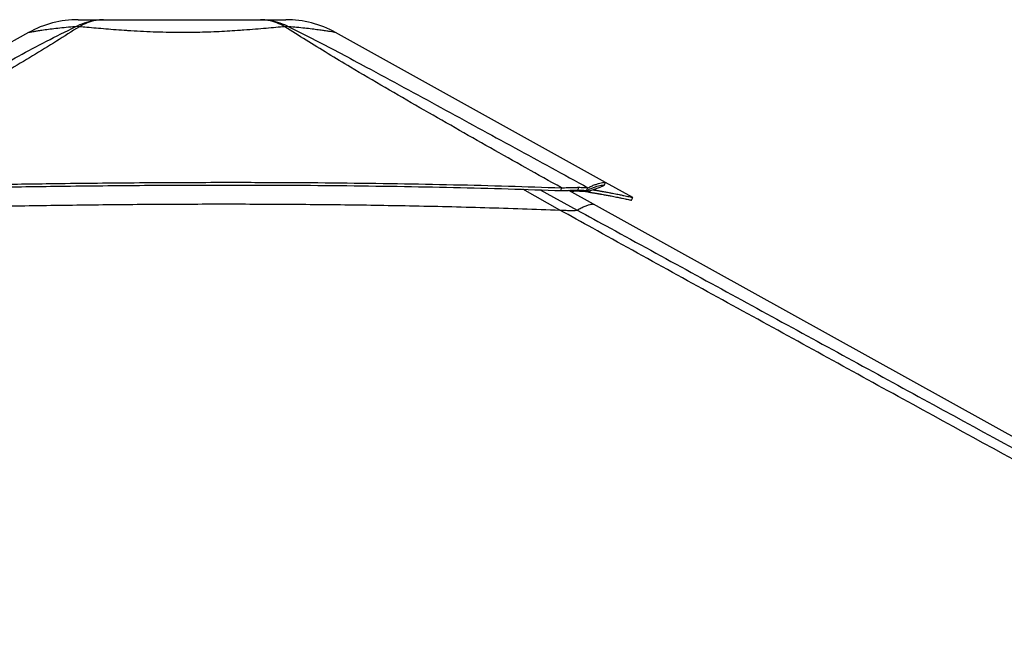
# Model space of a CAD drawing. Header units: millimetres. Extents: x 20 to 20084, y 40 to 15282.
# Tile 78 of 93: x 15430 to 16702, y 6621 to 7410. Entities that reach past the tile are written whole.
import ezdxf

# ---------------------------------------------------------------- set-up
doc = ezdxf.new("R2010")
doc.units = ezdxf.units.MM
doc.header["$LTSCALE"] = 2

msp = doc.modelspace()

# ---------------------------------------------------------------- linework, layer by layer
at = {"color": 7, "linetype": 'Continuous', "lineweight": 25}
for p, q in [((15441.99, 7393.43), (15058.52, 7180.25)), ((16186.79, 7199.84), (15838.2, 7393.46)), ((16222.03, 7180.26), (16186.8, 7199.83)), ((16129.68, 7189.24), (16129.92, 7192.84)), ((16171.15, 7171.92), (16139.38, 7189.56)), ((16151.05, 7189.75), (16152.07, 7193.48)), ((16151.05, 7189.75), (16151.16, 7189.75)), ((16151.16, 7189.75), (16152.18, 7193.48)), ((16152.07, 7193.48), (16152.18, 7193.48)), ((16162.32, 7189.24), (16164.05, 7192.84)), ((16166.15, 7187.15), (16167.13, 7189.19)), ((17964.1, 6176.02), (16171.15, 7171.92)), ((16143.91, 7163.64), (16143.98, 7163.64))]:
    msp.add_line(p, q, dxfattribs=at)
at = {"color": 8, "linetype": 'Continuous', "lineweight": 25}
for p, q in [((16127.96, 7164.05), (16079.83, 7190.89)), ((16102.58, 7190.14), (16150.22, 7164.05)), ((16164.05, 7188.29), (16162.38, 7189.21))]:
    msp.add_line(p, q, dxfattribs=at)
at = {"color": 7, "linetype": 'Continuous', "lineweight": 25, "flags": 128}
for points in [[(16184.94, 7196.02), (16185.91, 7197.78), (16186.88, 7199.53)], [(16220.13, 7176.74), (16221.1, 7178.49), (16222.07, 7180.24)]]:
    msp.add_lwpolyline(points, dxfattribs=at)
at = {"color": 7, "linetype": 'Continuous', "lineweight": 25}
for centre, radius, start, end in [((15506.13, 7278.06), 132, 90.00001, 119.07196), ((15506.13, 7278.06), 132, 90.00001, 119.07257), ((15504.88, 7351.68), 49.37, 86.97156, 93.02844), ((15775.34, 7351.72), 49.34, 86.98562, 93.03931), ((15774.11, 7278.06), 132, 60.9501, 89.99999), ((15774.11, 7278.06), 132, 60.95085, 89.99999)]:
    msp.add_arc(centre, radius, start, end, dxfattribs=at)
for points, knots in [([(15112.67, 7190.74), (15148.7, 7210.47), (15207.44, 7242.62), (15289.42, 7287.46), (15347.01, 7318.87), (15393.59, 7344.12), (15429.01, 7363.11), (15464.88, 7382.19), (15489.81, 7394.72), (15502.27, 7400.98)], [0, 0, 0, 0, 0.2839175, 0.4627989, 0.6416931, 0.7312098, 0.8207246, 0.9103698, 1, 1, 1, 1]), ([(15507.49, 7400.98), (15497.7, 7394.74), (15478.11, 7382.26), (15447.07, 7363.24), (15415.47, 7344.28), (15372.58, 7319.01), (15318.17, 7287.55), (15240.04, 7243.03), (15183.4, 7211.23), (15148.94, 7191.89)], [0, 0, 0, 0, 0.0897639, 0.1795426, 0.2695103, 0.35948, 0.5397535, 0.7200459, 1, 1, 1, 1]), ([(15502.27, 7400.98), (15506.15, 7402.77), (15513.92, 7406.37), (15526.22, 7409.44), (15534.61, 7409.86), (15538.83, 7410.06)], [0, 0, 0, 0, 0.33046395, 0.66371069, 1, 1, 1, 1]), ([(15506.13, 7410.06), (15506.3, 7410.06), (15506.64, 7410.06), (15509.38, 7410.06), (15513.79, 7410.06), (15520.18, 7410.06), (15528.3, 7410.06), (15535.32, 7410.06), (15538.83, 7410.06)], [0, 0, 0, 0, 0.1672356, 0.3348907, 0.5020718, 0.6679271, 0.8343071, 1, 1, 1, 1]), ([(15538.83, 7410.06), (15535.26, 7409.86), (15528.16, 7409.44), (15517.6, 7406.37), (15510.85, 7402.77), (15507.49, 7400.98)], [0, 0, 0, 0, 0.3362893, 0.669536, 1, 1, 1, 1]), ([(15772.73, 7400.99), (15768.94, 7400.64), (15761.35, 7399.93), (15748.6, 7398.77), (15734.81, 7397.59), (15722.25, 7396.61), (15710.02, 7395.77), (15698.28, 7395.05), (15684.46, 7394.37), (15670.15, 7393.84), (15655.3, 7393.51), (15639.72, 7393.39), (15623.53, 7393.52), (15606.89, 7393.93), (15590.3, 7394.6), (15577.6, 7395.3), (15565.8, 7396.06), (15554.86, 7396.84), (15541.61, 7397.9), (15528.97, 7399.01), (15517.5, 7400.05), (15510.67, 7400.69), (15507.49, 7400.98)], [0, 0, 0, 0, 0.0549575, 0.110318, 0.1670243, 0.224231, 0.2551609, 0.3027292, 0.3506222, 0.3995513, 0.4488435, 0.5000386, 0.5550115, 0.6105017, 0.6676482, 0.7253698, 0.7448852, 0.7960994, 0.8476997, 0.90047, 0.9536225, 1, 1, 1, 1]), ([(15538.83, 7410.06), (15543.69, 7410.06), (15553.43, 7410.06), (15569.54, 7410.06), (15586.44, 7410.06), (15604, 7410.06), (15621.97, 7410.06), (15640.11, 7410.06), (15658.25, 7410.06), (15676.21, 7410.06), (15693.78, 7410.06), (15710.68, 7410.06), (15726.8, 7410.06), (15736.54, 7410.06), (15741.4, 7410.06)], [0, 0, 0, 0, 0.0828376, 0.1660188, 0.2489376, 0.3325193, 0.4163379, 0.4999634, 0.5835923, 0.6674145, 0.7509995, 0.8339392, 0.9171415, 1, 1, 1, 1]), ([(15772.73, 7400.99), (15769.37, 7402.78), (15762.62, 7406.37), (15752.07, 7409.44), (15744.97, 7409.86), (15741.4, 7410.06)], [0, 0, 0, 0, 0.3304655, 0.6637123, 1, 1, 1, 1]), ([(15741.4, 7410.06), (15745.61, 7409.86), (15754, 7409.44), (15766.3, 7406.37), (15774.07, 7402.78), (15777.94, 7400.99)], [0, 0, 0, 0, 0.3362932, 0.6695402, 1, 1, 1, 1]), ([(15741.4, 7410.06), (15744.91, 7410.06), (15751.93, 7410.06), (15760.06, 7410.06), (15766.43, 7410.06), (15770.91, 7410.06), (15773.39, 7410.06), (15774.4, 7410.06), (15774.11, 7410.06), (15774.11, 7410.06)], [0, 0, 0, 0, 0.16563145, 0.3319494, 0.49774278, 0.66489006, 0.83251165, 0.99974651, 1, 1, 1, 1]), ([(16129.92, 7192.84), (16099.29, 7210.02), (16038.02, 7244.39), (15962.1, 7287.6), (15902.04, 7322.37), (15862.51, 7345.65), (15828.49, 7366.12), (15799.89, 7383.69), (15781.78, 7395.22), (15772.73, 7400.99)], [0, 0, 0, 0, 0.2498244, 0.4996596, 0.6246518, 0.7496414, 0.8331026, 0.9165658, 1, 1, 1, 1]), ([(15777.94, 7400.99), (15789.4, 7395.25), (15812.34, 7383.77), (15845.43, 7366.28), (15883.49, 7345.85), (15926.48, 7322.6), (15990.36, 7287.8), (16069.59, 7244.51), (16132.56, 7210.07), (16164.05, 7192.84)], [0, 0, 0, 0, 0.0830759, 0.1661805, 0.249283, 0.3742529, 0.4992254, 0.7496044, 1, 1, 1, 1]), ([(15148.94, 7191.89), (15159.65, 7192.15), (15180.35, 7192.67), (15210.54, 7193.39), (15239.15, 7194.05), (15266.6, 7194.66), (15293.18, 7195.23), (15319.02, 7195.76), (15351.01, 7196.39), (15388.9, 7197.08), (15432.54, 7197.79), (15479.69, 7198.46), (15530.39, 7199.06), (15584.66, 7199.54), (15637.83, 7199.84), (15698.8, 7200), (15767.36, 7199.88), (15843.3, 7199.34), (15917.55, 7198.38), (15990.08, 7196.99), (16060.67, 7195.21), (16107.08, 7193.62), (16129.92, 7192.84)], [0, 0, 0, 0, 0.032848, 0.0634837, 0.0925205, 0.1204906, 0.147532, 0.1738828, 0.199574, 0.2453768, 0.2897483, 0.3329773, 0.3894376, 0.4446269, 0.4987034, 0.5518212, 0.6308141, 0.7081334, 0.7838893, 0.8578773, 0.9300475, 1, 1, 1, 1]), ([(15149.18, 7188.29), (15159.89, 7188.56), (15180.59, 7189.08), (15210.77, 7189.81), (15239.37, 7190.48), (15266.8, 7191.1), (15293.37, 7191.68), (15319.2, 7192.22), (15351.17, 7192.85), (15389.04, 7193.55), (15432.66, 7194.27), (15479.79, 7194.95), (15530.46, 7195.56), (15584.69, 7196.04), (15637.84, 7196.35), (15698.76, 7196.5), (15767.29, 7196.38), (15843.18, 7195.82), (15917.39, 7194.85), (15989.89, 7193.44), (16060.45, 7191.64), (16106.84, 7190.03), (16129.68, 7189.24)], [0, 0, 0, 0, 0.0328526, 0.063492, 0.0925316, 0.120504, 0.147547, 0.1738989, 0.1995908, 0.2453938, 0.2897643, 0.3329916, 0.3894482, 0.4446329, 0.4987044, 0.5518171, 0.630803, 0.7081171, 0.7838708, 0.8578605, 0.9300367, 1, 1, 1, 1]), ([(16162.32, 7189.24), (16163.83, 7190.03), (16166.9, 7191.64), (16171.51, 7193.44), (16175.82, 7194.85), (16179.58, 7195.83), (16182.51, 7196.38), (16184.26, 7196.52), (16184.67, 7196.38), (16184.84, 7196.33)], [0, 0, 0, 0, 0.14016427, 0.28476409, 0.43299899, 0.58476998, 0.73966935, 0.8979199, 1, 1, 1, 1]), ([(16164.05, 7192.84), (16165.57, 7193.63), (16168.68, 7195.22), (16173.33, 7197), (16177.68, 7198.39), (16181.48, 7199.34), (16184.44, 7199.88), (16186.2, 7200.01), (16186.62, 7199.88), (16186.78, 7199.83)], [0, 0, 0, 0, 0.1401425, 0.2847301, 0.4329613, 0.5847364, 0.7396458, 0.8979102, 1, 1, 1, 1]), ([(16184.93, 7196.01), (16184.78, 7195.85), (16184.49, 7195.54), (16183.21, 7194.84), (16181.43, 7194.05), (16179.26, 7193.19), (16176.85, 7192.3), (16174.32, 7191.44), (16171.86, 7190.64), (16169.58, 7189.92), (16167, 7189.14), (16165.06, 7188.58), (16164.05, 7188.29)], [0, 0, 0, 0, 0.1270532, 0.2571344, 0.3912554, 0.492867, 0.5980549, 0.7079415, 0.7754979, 0.8458499, 0.9200304, 1, 1, 1, 1]), ([(16129.68, 7189.24), (16130.99, 7189.29), (16133.57, 7189.39), (16137.27, 7189.51), (16141.53, 7189.63), (16146.32, 7189.72), (16149.46, 7189.74), (16151.05, 7189.75)], [0, 0, 0, 0, 0.1661031, 0.3261527, 0.480895, 0.7375236, 1, 1, 1, 1]), ([(16129.92, 7192.84), (16131.28, 7192.9), (16133.94, 7193.03), (16137.77, 7193.18), (16142.17, 7193.32), (16147.13, 7193.45), (16150.41, 7193.47), (16152.07, 7193.48)], [0, 0, 0, 0, 0.16525908, 0.3248597, 0.47949643, 0.73657186, 1, 1, 1, 1]), ([(16164.05, 7188.29), (16162.95, 7188.45), (16161.24, 7188.69), (16157.32, 7188.75), (16153.66, 7188.68), (16149.29, 7188.47), (16145.43, 7188.22), (16142.94, 7188.01), (16142.28, 7187.95)], [0, 0, 0, 0, 0.3001216, 0.4606933, 0.6171201, 0.7787501, 0.9413275, 1, 1, 1, 1]), ([(16151.16, 7189.75), (16152.12, 7189.74), (16154.04, 7189.74), (16156.46, 7189.69), (16158.76, 7189.6), (16160.84, 7189.46), (16161.82, 7189.32), (16162.32, 7189.24)], [0, 0, 0, 0, 0.1737567, 0.3455592, 0.5171145, 0.752118, 1, 1, 1, 1]), ([(16152.18, 7193.48), (16153.19, 7193.47), (16155.2, 7193.46), (16157.75, 7193.4), (16160.19, 7193.29), (16162.42, 7193.11), (16163.49, 7192.93), (16164.05, 7192.84)], [0, 0, 0, 0, 0.1744124, 0.3467131, 0.5184953, 0.7532276, 1, 1, 1, 1]), ([(16153.09, 7188.63), (16154.45, 7188.58), (16157.34, 7188.47), (16160.88, 7188.14), (16163.96, 7187.7), (16165.41, 7187.34), (16166.15, 7187.15)], [0, 0, 0, 0, 0.2313549, 0.49402, 0.7426965, 1, 1, 1, 1]), ([(16166.15, 7187.15), (16166.6, 7187.08), (16167.59, 7186.92), (16169.18, 7186.66), (16171, 7186.36), (16172.91, 7186.05), (16174.71, 7185.74), (16176.3, 7185.47), (16177.63, 7185.24), (16178.77, 7185.04), (16179.75, 7184.87), (16181.39, 7184.59), (16183.57, 7184.2), (16186.35, 7183.69), (16188.98, 7183.21), (16191.53, 7182.73), (16194.45, 7182.18), (16197.63, 7181.56), (16200.95, 7180.9), (16204.62, 7180.16), (16208.42, 7179.37), (16212.07, 7178.59), (16215.28, 7177.88), (16217.89, 7177.29), (16219.53, 7176.91), (16220.23, 7176.73), (16220.09, 7176.75), (16220.08, 7176.75)], [0, 0, 0, 0, 0.01323898, 0.02906353, 0.04749852, 0.06834713, 0.08764171, 0.10388688, 0.11907886, 0.13051067, 0.14114772, 0.15143298, 0.1852612, 0.2157604, 0.24974533, 0.28192468, 0.31300497, 0.36570072, 0.41543248, 0.46347093, 0.54538249, 0.62401127, 0.70013679, 0.79926583, 0.89612969, 0.99147793, 1, 1, 1, 1]), ([(16170.72, 7190.29), (16170.76, 7190.28), (16171.42, 7190.17), (16172.75, 7189.95), (16174.66, 7189.63), (16176.47, 7189.32), (16178.07, 7189.05), (16179.41, 7188.82), (16180.55, 7188.62), (16181.53, 7188.45), (16183.18, 7188.16), (16185.37, 7187.76), (16188.16, 7187.26), (16190.8, 7186.77), (16193.36, 7186.28), (16196.29, 7185.72), (16199.48, 7185.1), (16202.82, 7184.43), (16206.51, 7183.68), (16210.32, 7182.89), (16213.98, 7182.1), (16217.2, 7181.39), (16219.82, 7180.79), (16221.47, 7180.4), (16222.17, 7180.23), (16222.04, 7180.25), (16222.02, 7180.25)], [0, 0, 0, 0, 0.001093, 0.0200594, 0.0415091, 0.0613599, 0.0780734, 0.0937034, 0.1054648, 0.1164085, 0.1269903, 0.1617938, 0.1931723, 0.228137, 0.261244, 0.2932201, 0.3474346, 0.3985996, 0.4480222, 0.5322936, 0.6131871, 0.6915047, 0.7934879, 0.89314, 0.9912326, 1, 1, 1, 1]), ([(15150.9, 7163.1), (15177.21, 7163.82), (15229.84, 7165.25), (15312.25, 7167.25), (15398.1, 7169.06), (15487.38, 7170.54), (15576.7, 7171.55), (15666.04, 7172.03), (15755.35, 7171.93), (15844.62, 7171.21), (15936.48, 7169.76), (16030.93, 7167.54), (16095.61, 7165.22), (16127.96, 7164.05)], [0, 0, 0, 0, 0.0809738, 0.16196336, 0.25327306, 0.34458309, 0.43589335, 0.52720361, 0.61851361, 0.70982308, 0.80113177, 0.90056028, 1, 1, 1, 1]), ([(18181.08, 6039.57), (17974.41, 6152.4), (17580.08, 6367.66), (17047.56, 6658.68), (16652.74, 6874.84), (16376.64, 7026.53), (16224.74, 7110.31), (16142.02, 7156.25), (16127.96, 7164.05)], [0, 0, 0, 0, 0.3015454, 0.5753359, 0.7773277, 0.8783239, 0.9793204, 1, 1, 1, 1]), ([(16127.96, 7164.05), (16129.77, 7163.99), (16133.46, 7163.85), (16139.11, 7163.68), (16142.25, 7163.66), (16143.91, 7163.64)], [0, 0, 0, 0, 0.3130288, 0.6369897, 1, 1, 1, 1]), ([(16143.98, 7163.64), (16145.34, 7163.66), (16147.58, 7163.68), (16149.23, 7163.81), (16149.97, 7163.93), (16150.15, 7164.02), (16150.22, 7164.05)], [0, 0, 0, 0, 0.3664397, 0.605723, 0.8517133, 1, 1, 1, 1])]:
    msp.add_open_spline(points, degree=3, knots=knots, dxfattribs=at)
at = {"color": 8, "linetype": 'Continuous', "lineweight": 25}
for points, knots in [([(15502.27, 7400.98), (15498.29, 7400.63), (15490.28, 7399.92), (15479.47, 7398.77), (15469.64, 7397.59), (15462.4, 7396.61), (15456.51, 7395.76), (15451.8, 7395.05), (15447.54, 7394.36), (15444.36, 7393.84), (15442.55, 7393.53), (15441.75, 7393.39), (15441.99, 7393.43), (15441.99, 7393.43)], [0, 0, 0, 0, 0.1099095, 0.2206249, 0.3340328, 0.4484415, 0.5101909, 0.6053246, 0.7011074, 0.7989626, 0.8975437, 0.9998935, 1, 1, 1, 1]), ([(15838.2, 7393.46), (15838.2, 7393.46), (15838.45, 7393.41), (15837.56, 7393.57), (15835.32, 7393.95), (15831.21, 7394.62), (15826.73, 7395.32), (15821.66, 7396.08), (15816.16, 7396.86), (15807.99, 7397.92), (15798.58, 7399.02), (15788.54, 7400.06), (15781.31, 7400.7), (15777.94, 7400.99)], [0, 0, 0, 0, 0.00010634, 0.11006452, 0.2210574, 0.33536281, 0.45081835, 0.48986084, 0.59230533, 0.69552179, 0.80107853, 0.9073997, 1, 1, 1, 1]), ([(16150.22, 7164.05), (16151.94, 7165.07), (16155.39, 7167.11), (16160.52, 7169.29), (16165.07, 7170.88), (16168.58, 7171.77), (16170.69, 7172.08), (16170.97, 7171.87), (16171.07, 7171.79)], [0, 0, 0, 0, 0.17234104, 0.34469505, 0.52763217, 0.71057092, 0.8935111, 1, 1, 1, 1]), ([(16150.22, 7164.05), (16164.47, 7156.25), (16248.37, 7110.32), (16401.55, 7026.54), (16679.14, 6874.84), (16887.1, 6761.31), (17025.73, 6685.63)], [0, 0, 0, 0, 0.0486818, 0.2865096, 0.5243388, 1, 1, 1, 1])]:
    msp.add_open_spline(points, degree=3, knots=knots, dxfattribs=at)

doc.saveas('drawing.dxf')
